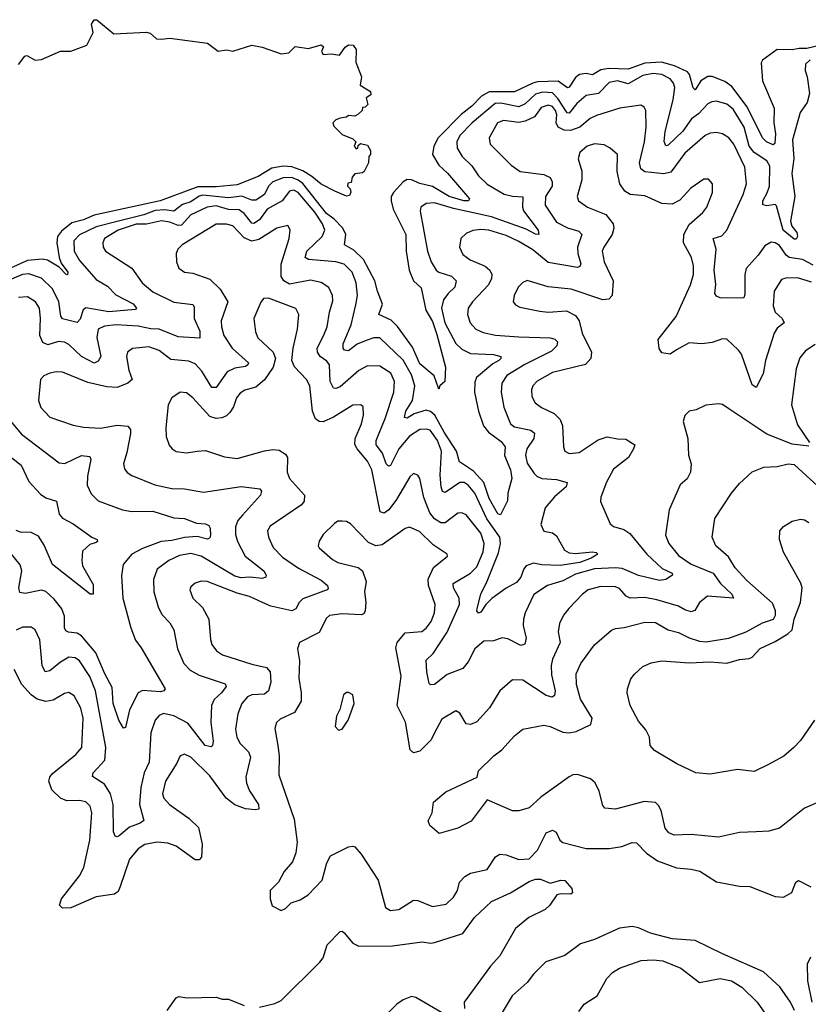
# Model space of a CAD drawing. Extents: x 2057697 to 2160550, y 827490 to 1016834.
# Tile 68 of 256: x 2106931 to 2110682, y 841344 to 846026. Entities that reach past the tile are written whole.
import ezdxf

# ---------------------------------------------------------------- set-up
doc = ezdxf.new("R2010")
doc.units = 0

msp = doc.modelspace()

# ---------------------------------------------------------------- linework, layer by layer
at = {"layer": '0CON20XD'}
for points in [[(2106925, 845812.5), (2106955, 845852.5), (2106965, 845856.7), (2107003.9, 845833.9), (2107035, 845836.7), (2107125, 845876.7), (2107175, 845876.2), (2107250, 845905), (2107280, 845965), (2107272, 846005), (2107285, 846026.2), (2107297.5, 846025), (2107378.7, 845958.7), (2107535, 845967.5), (2107552.3, 845962.3), (2107582.5, 845935), (2107604.2, 845934.2), (2107645, 845938.8), (2107825, 845914.2), (2107875, 845876.7), (2107915, 845883.3), (2107945, 845876.7), (2108035, 845905.8), (2108085, 845896.2), (2108175, 845863.8), (2108210.7, 845869.3), (2108240.7, 845899.3), (2108305, 845888.8), (2108365, 845906), (2108376.4, 845896.4), (2108367.5, 845875), (2108375, 845860), (2108415, 845863.3), (2108453, 845857), (2108480, 845895), (2108495, 845906.2), (2108516.7, 845905), (2108531.2, 845885), (2108530, 845825), (2108557.5, 845755), (2108550, 845715), (2108600, 845685), (2108601.7, 845668.3), (2108580, 845655), (2108587, 845623), (2108575, 845610), (2108561.7, 845608.3), (2108560, 845595), (2108540, 845575), (2108525, 845567.5), (2108495, 845570), (2108485, 845562.5), (2108455, 845557.5), (2108435, 845550), (2108420, 845535), (2108425, 845520), (2108465, 845480), (2108515, 845460), (2108530, 845445), (2108522.5, 845425), (2108531.7, 845411.7), (2108540, 845415), (2108541.7, 845428.3), (2108553, 845437), (2108585, 845430), (2108600, 845405), (2108600, 845385), (2108592.5, 845375), (2108590, 845345), (2108570, 845305), (2108561.7, 845298.3), (2108525, 845292.5), (2108513, 845277), (2108508.3, 845251.7), (2108491.7, 845248.3), (2108490, 845235), (2108502.5, 845222.5), (2108506.2, 845206.2), (2108500, 845190), (2108485, 845186.7), (2108430.8, 845210.8), (2108365, 845244.2), (2108321.2, 845281.2), (2108277.8, 845307.8), (2108225, 845327.1), (2108185, 845329.6), (2108130.5, 845319.5), (2108065, 845281.2), (2107965, 845240.7), (2107865, 845231.1), (2107778, 845232), (2107600, 845165), (2107285, 845097.3), (2107235, 845075.2), (2107179.1, 845060.9), (2107129.9, 845020.1), (2107111.2, 844995), (2107107.3, 844965), (2107118.8, 844895), (2107128.1, 844868), (2107160.8, 844825), (2107157.7, 844812.3), (2107152, 844815), (2107119.4, 844849.4), (2107062.9, 844882.9), (2107037.3, 844887.3), (2106968.8, 844881.2), (2106887.8, 844845)], [(2110735, 845903.6), (2110675, 845889.6), (2110639.1, 845889.1), (2110605, 845883.3), (2110535, 845884.1), (2110465, 845833.1), (2110458.2, 845821.8), (2110463.9, 845735), (2110519.8, 845605), (2110518.6, 845535), (2110526.1, 845483.9), (2110522.9, 845437.1), (2110515, 845430.6), (2110484.2, 845445), (2110465, 845464.2), (2110391.7, 845611.7), (2110318.2, 845708.2), (2110285, 845732.6), (2110225.6, 845755.6), (2110205, 845756.4), (2110170.8, 845735), (2110145, 845693.1), (2110135, 845702.5), (2110116.6, 845765), (2110107.6, 845777.6), (2110046.5, 845806.5), (2109984.2, 845824.2), (2109905, 845819.1), (2109825, 845791.2), (2109734, 845794), (2109695, 845788), (2109655.8, 845764.2), (2109625, 845770.7), (2109593.8, 845765), (2109575, 845751), (2109545, 845705.4), (2109537.1, 845702.9), (2109493.3, 845733.3), (2109395, 845730), (2109371.6, 845725), (2109285, 845683.8), (2109165, 845682.5), (2109127.2, 845662.8), (2109082.2, 845615), (2109030.7, 845575), (2108921.7, 845465), (2108900.5, 845425), (2108894.8, 845385), (2108924.2, 845335), (2108965.9, 845295.9), (2109070, 845175), (2109066.7, 845165), (2109044.2, 845165), (2108974.3, 845185.7), (2108895, 845233.3), (2108835, 845247.4), (2108795, 845264.8), (2108773.9, 845266.1), (2108755, 845254.7), (2108709.2, 845205), (2108698.9, 845185), (2108697.7, 845165), (2108707.9, 845125), (2108768, 845005), (2108770.1, 844925), (2108783.3, 844835), (2108804.3, 844784.3), (2108841.3, 844751.3), (2108863.6, 844645), (2108895, 844591.1), (2108915, 844529.4), (2108955.8, 844374.2), (2108954, 844306), (2108930, 844285), (2108925, 844270), (2108902.5, 844332.5), (2108835, 844390), (2108799.5, 844469.5), (2108727.9, 844567.9), (2108697.7, 844597.7), (2108639.4, 844625), (2108656.3, 844673.7), (2108633, 844735), (2108619.8, 844785), (2108565.8, 844885.8), (2108520.9, 844930.9), (2108476.5, 844955), (2108482.9, 845005), (2108467.7, 845035), (2108427.7, 845077.7), (2108391.3, 845105), (2108277.2, 845247.1), (2108255, 845263.9), (2108225, 845275.9), (2108185, 845274.9), (2108135, 845255.5), (2108114.1, 845235), (2108094.9, 845195.1), (2108055, 845167.6), (2108035, 845168.4), (2107987.5, 845187.5), (2107925, 845179.9), (2107802.3, 845192.3), (2107785, 845187.5), (2107745, 845160.7), (2107705, 845147.4), (2107665, 845115.5), (2107621.9, 845121.9), (2107575, 845118.8), (2107522.2, 845097.8), (2107394, 845066), (2107295, 845040.5), (2107216.3, 845003.7), (2107188.7, 844975), (2107190, 844925), (2107215, 844881.2), (2107295, 844790.3), (2107348.8, 844758.8), (2107387.7, 844717.7), (2107471.4, 844675), (2107487.5, 844655), (2107481.2, 844648.8), (2107355, 844637.1), (2107245, 844655.3), (2107233.8, 844646.2), (2107218.5, 844601.5), (2107205, 844586.5), (2107135, 844603.8), (2107126.4, 844616.4), (2107117, 844685), (2107086.5, 844746.5), (2107035, 844797.7), (2106975, 844817.4), (2106945, 844813.9), (2106851.1, 844775)], [(2110691.4, 845835), (2110669.2, 845815), (2110667.5, 845785), (2110677.5, 845755), (2110688, 845675), (2110677.7, 845632.3), (2110642.9, 845585), (2110607.3, 845455), (2110613.3, 845365), (2110604.7, 845294.7), (2110618.2, 845185), (2110597.6, 845067.6), (2110604.2, 845045), (2110627.3, 845015), (2110630.6, 844995), (2110625, 844982), (2110615, 844982.9), (2110563.4, 845025), (2110531.2, 845141.2), (2110525, 845146.9), (2110485, 845140.7), (2110466.2, 845146.2), (2110465.4, 845165), (2110487.3, 845202.8), (2110497.3, 845235), (2110499.4, 845329.4), (2110485.3, 845355), (2110425.1, 845395.1), (2110401.5, 845425), (2110376.8, 845515), (2110325, 845600.3), (2110295, 845625.3), (2110245, 845638.3), (2110224, 845636), (2110205, 845625.4), (2110160.8, 845579.2), (2110126.9, 845555), (2110085, 845495.9), (2110015, 845429.1), (2110005, 845425.7), (2109996.6, 845446.6), (2110001, 845495), (2110040.2, 845645), (2110046.8, 845703.2), (2110040.6, 845725), (2110025.3, 845745), (2109985, 845766.4), (2109945, 845770.8), (2109895, 845761.6), (2109825, 845720.6), (2109775, 845736), (2109735, 845727.9), (2109685, 845675.8), (2109625, 845666.1), (2109581.9, 845628.1), (2109545, 845581.4), (2109535, 845583.2), (2109490.9, 845650.9), (2109465, 845678.3), (2109417.8, 845682.2), (2109385, 845671.9), (2109335, 845626), (2109305, 845612.4), (2109219.5, 845629.6), (2109192.3, 845627.7), (2109082.8, 845535), (2109024.7, 845475), (2109010.8, 845445), (2109012.7, 845415), (2109035.3, 845375.3), (2109081.4, 845331.4), (2109113.8, 845283.8), (2109155, 845244.6), (2109235, 845196.5), (2109275, 845186.8), (2109324.6, 845184.6), (2109322.5, 845135), (2109327.3, 845117.3), (2109396.8, 845025), (2109401.2, 845005), (2109385, 845006.4), (2109340.3, 845030.3), (2109175, 845089.2), (2108995, 845127.7)], [(2110705, 844859), (2110655.3, 844885.4), (2110591.4, 844895), (2110576.7, 844906.7), (2110545, 844953.1), (2110525, 844965.4), (2110505, 844967.8), (2110475, 844951.1), (2110443.9, 844906.1), (2110387.4, 844842.6), (2110380, 844815), (2110380, 844720), (2110375, 844703.8), (2110365, 844701.4), (2110263.1, 844703.1), (2110245, 844711.1), (2110237.3, 844725), (2110243.3, 844766.7), (2110235.2, 844835), (2110243.4, 844935), (2110230, 844985), (2110271.2, 844998.8), (2110295.2, 845024.8), (2110372.5, 845195), (2110388.6, 845245), (2110381.1, 845325), (2110328.1, 845435), (2110305, 845463.8), (2110275, 845482.9), (2110245, 845489.2), (2110215, 845486.9), (2110191.9, 845475), (2110095, 845391.8), (2110029.2, 845300.8), (2109995, 845294), (2109905, 845303.5), (2109886.3, 845316.3), (2109879.7, 845345), (2109902.5, 845445), (2109911.1, 845515), (2109910, 845595), (2109900.9, 845610.9), (2109885, 845620), (2109785.7, 845605.7), (2109675, 845570.9), (2109644.1, 845555.9), (2109595.5, 845514.5), (2109551.3, 845498.7), (2109520.7, 845500.7), (2109492.5, 845515), (2109482.6, 845535), (2109485.9, 845574.1), (2109480.6, 845595), (2109465, 845613.7), (2109445, 845619.2), (2109410.9, 845609.1), (2109379.7, 845565), (2109335, 845543), (2109305, 845538.1), (2109232.4, 845547.6), (2109204.7, 845535), (2109164.6, 845465), (2109168.9, 845435), (2109269.4, 845335), (2109311.4, 845305), (2109425, 845290.3), (2109455.2, 845275.2), (2109464.1, 845255), (2109464.1, 845235), (2109432.9, 845185), (2109431.2, 845145), (2109485, 845064), (2109536.7, 845036.7), (2109590.8, 845020.7), (2109604.6, 845005), (2109584.2, 844945), (2109585.7, 844915), (2109599.6, 844865), (2109595, 844853.1), (2109585, 844848.2), (2109445, 844871.4), (2109371.8, 844931.8), (2109305, 844972.2), (2109245, 844999.6), (2109162, 845025), (2109125, 845028.9), (2109086.7, 845023.3), (2109055, 845010), (2109030, 844985), (2109023.3, 844945), (2109039.1, 844909.1), (2109074.2, 844885), (2109145, 844854.6), (2109167.1, 844835), (2109177.3, 844815), (2109175.3, 844795), (2109160.7, 844765), (2109084.6, 844685), (2109064.6, 844655), (2109061.1, 844625), (2109074.6, 844585), (2109100.6, 844555), (2109135, 844538.9), (2109195, 844525.9), (2109305, 844518)], [(2110698.1, 844778.1), (2110630.8, 844799.2), (2110575, 844797.3), (2110555, 844790.6), (2110520, 844735), (2110514.6, 844665), (2110524.5, 844635), (2110558.2, 844605), (2110566.9, 844585), (2110535, 844559.1), (2110520.3, 844535), (2110478.2, 844405), (2110467.3, 844342.7), (2110435, 844276.7), (2110415, 844290), (2110364.4, 844435), (2110350.8, 844455), (2110295, 844507.1), (2110275, 844508.6), (2110225, 844491.4), (2110175.5, 844484.5), (2110115, 844489.1), (2110055, 844456.5), (2110025, 844435.5), (2109985, 844441.4), (2109972.2, 844462.2), (2109968.2, 844505), (2110053.9, 844615), (2110122, 844765), (2110136.7, 844815), (2110136.8, 844855), (2110126.8, 844895), (2110088.9, 844965), (2110089.7, 845005), (2110115, 845052.2), (2110181.1, 845108.9), (2110200.5, 845135), (2110226.9, 845205), (2110226.2, 845245), (2110208.3, 845268.3), (2110185, 845268.6), (2110123.1, 845225), (2110071.9, 845168), (2110035, 845148.5), (2109985, 845152.5), (2109905, 845188), (2109834.8, 845194.8), (2109810.1, 845210.1), (2109786.1, 845245), (2109772.5, 845305), (2109774.5, 845385), (2109739.2, 845415), (2109711.2, 845431.2), (2109665, 845436.1), (2109630.8, 845425), (2109595.8, 845395), (2109588.1, 845365), (2109605.4, 845305.4), (2109605.5, 845265.4), (2109582.5, 845185), (2109590, 845165), (2109631.4, 845135), (2109719.8, 845099.8), (2109754.6, 845055), (2109757.1, 845035), (2109749.2, 845005), (2109709.2, 844945), (2109702.3, 844925), (2109711.5, 844875), (2109754.6, 844785), (2109748.7, 844715), (2109732.9, 844697.1), (2109705, 844694.7), (2109555, 844745.3), (2109445, 844756.2), (2109345, 844785.6), (2109325, 844776.9), (2109302.5, 844755), (2109282.7, 844715), (2109278.6, 844685), (2109289.8, 844669.8), (2109309.4, 844659.4), (2109405, 844639.6), (2109445.4, 844635.4), (2109531.7, 844641.7), (2109575, 844620), (2109593.1, 844595), (2109606.7, 844535), (2109651.8, 844445), (2109648.2, 844415), (2109623.2, 844386.8), (2109465, 844348), (2109392.9, 844307.1), (2109372.5, 844285), (2109365, 844266.7), (2109367.9, 844235), (2109383.3, 844205), (2109412.6, 844182.6), (2109473.9, 844153.9), (2109502.8, 844125), (2109512.7, 844095), (2109518.1, 843995), (2109524.3, 843975), (2109545, 843963.9), (2109592.4, 843967.6), (2109682.4, 844027.6), (2109725, 844043.1), (2109775, 844032.5), (2109815, 844032), (2109856.7, 844005), (2109851.2, 843985), (2109826.9, 843945), (2109755, 843888.9), (2109722.7, 843827.3), (2109695.8, 843755), (2109694, 843735), (2109739.5, 843629.6), (2109755.6, 843615.6), (2109805, 843601.2), (2109833.3, 843583.3), (2109915, 843485.3), (2109986.6, 843416.6), (2110034.3, 843395), (2110037.1, 843385), (2110005, 843363.8), (2109975, 843358.8), (2109875, 843383.6), (2109796.4, 843416.4), (2109765, 843420.2), (2109665, 843415.1), (2109575, 843389.8), (2109515, 843357.1), (2109441.1, 843335), (2109377.1, 843292.9), (2109335.3, 843205), (2109327.6, 843175), (2109325.4, 843145), (2109340, 843085), (2109334, 843056), (2109315, 843050.8), (2109252.7, 843082.7), (2109226.3, 843086.3), (2109185, 843072.5), (2109138.5, 843071.5), (2109095.4, 843034.6), (2109065, 842972.5), (2109039.2, 842940.8), (2108965, 842912.7), (2108905, 842865.5), (2108885, 842862.9), (2108879.5, 842869.5), (2108867.5, 842925), (2108865, 842980), (2108897.4, 843012.6), (2108965, 843113.8), (2109022.4, 843245), (2109022.3, 843275), (2108994.7, 843325), (2108993.5, 843345), (2109075, 843394.2), (2109105.2, 843424.8), (2109135.6, 843495), (2109140.4, 843535), (2109124.2, 843585), (2109055, 843671.8), (2109035, 843680.9), (2109015, 843680), (2108955, 843633.8), (2108935, 843633.4), (2108905, 843653), (2108882, 843682), (2108853.7, 843753.7)], [(2108995, 845127.7), (2108904.3, 845155.7), (2108865, 845152.7), (2108840, 845135), (2108836.4, 845115), (2108870.3, 844925), (2108888, 844875), (2108911.5, 844835), (2108925.2, 844825.2), (2108985, 844807.2), (2109007.1, 844785), (2109001.2, 844755), (2108969.2, 844725), (2108946.6, 844693.4), (2108937.1, 844655), (2108953, 844585), (2109005, 844486), (2109035, 844459.2), (2109075, 844438.9), (2109185, 844434.7), (2109219.4, 844425), (2109220, 844415), (2109209.5, 844405), (2109181, 844389), (2109104.1, 844325), (2109096.8, 844303.2), (2109094.8, 844255.2), (2109113.9, 844163.9), (2109137.6, 844095), (2109161.2, 844065), (2109221.2, 844021.2), (2109240, 843995), (2109236.5, 843953.5), (2109266.2, 843885), (2109271.8, 843845), (2109253.6, 843775), (2109251.4, 843738.6), (2109218, 843672), (2109205, 843676), (2109165, 843749.6), (2109138.7, 843825), (2109089.8, 843879.8), (2109023.7, 843923.7), (2109008.3, 843975), (2108950, 844065), (2108906.4, 844146.4), (2108885, 844163.2), (2108865, 844169.3), (2108807.9, 844152.1), (2108775, 844132), (2108761.1, 844135), (2108767.3, 844165), (2108800, 844215), (2108810.2, 844285), (2108795, 844337.3), (2108755, 844407.1), (2108645, 844513.4), (2108615, 844514), (2108579.2, 844500.8), (2108536.6, 844483.4), (2108495, 844451.1), (2108476.7, 844455), (2108469.4, 844465), (2108469.5, 844485), (2108507.1, 844575), (2108530, 844670), (2108537.8, 844715), (2108531.6, 844775), (2108512.8, 844825), (2108474, 844864), (2108434.8, 844875.3), (2108305, 844886), (2108289.1, 844895), (2108296.5, 844925), (2108370.6, 844995), (2108382.2, 845025), (2108371.9, 845055), (2108335, 845111.7), (2108255, 845203.8), (2108235, 845215.2), (2108215, 845210.5), (2108180, 845165), (2108108.8, 845125), (2108071.6, 845075), (2108045, 845056.3), (2108035, 845058.8), (2107999.4, 845105), (2107975, 845122.6), (2107925, 845124.2), (2107865, 845140.6), (2107822.5, 845135), (2107745, 845097.9), (2107701.5, 845048.5), (2107685, 845047.6), (2107645, 845063.5), (2107605, 845070.4), (2107535, 845054.2), (2107485, 845054.1), (2107398.8, 845025), (2107334.5, 844985), (2107326.2, 844965), (2107328.2, 844945), (2107338.9, 844925), (2107464.7, 844844.7), (2107512.9, 844775), (2107565, 844732.2), (2107665, 844682.9), (2107755, 844671.4), (2107761.1, 844661.1), (2107760.8, 844605), (2107787.6, 844545), (2107788, 844512), (2107685, 844518), (2107595, 844554.5), (2107555, 844556.1), (2107495, 844569.5), (2107390, 844575), (2107335, 844569.2), (2107305, 844554.2), (2107297.3, 844515), (2107317.1, 844425), (2107305, 844402.9), (2107285, 844392.5), (2107225, 844424.8), (2107165, 844481.4), (2107145, 844493.2), (2107115, 844496.3), (2107065, 844480.7), (2107041.3, 844491.3), (2107027, 844525), (2107030, 844605), (2107025.2, 844655.2), (2107005.5, 844685), (2106967.9, 844707.9), (2106925, 844705.3)], [(2109305, 844518), (2109455, 844513.3), (2109477.4, 844507.4), (2109488.8, 844495), (2109485.4, 844475), (2109460.4, 844449.6), (2109333.9, 844386.1), (2109248.5, 844335), (2109225, 844298), (2109220.7, 844255), (2109234.2, 844184.2), (2109266.5, 844105), (2109285, 844090.4), (2109362.9, 844075), (2109379.3, 844059.3), (2109376.9, 844035), (2109343.4, 843985), (2109337.1, 843955), (2109345, 843917.1), (2109378.3, 843868.3), (2109390.6, 843855), (2109415, 843844.1), (2109485, 843839.6), (2109535.5, 843825.5), (2109530.6, 843805), (2109475, 843756.7), (2109431.2, 843705), (2109410.7, 843625), (2109425, 843593.3), (2109465, 843585.4), (2109485, 843572.2), (2109523.3, 843503.3), (2109545, 843491.1), (2109575, 843487.9), (2109655.9, 843495.9), (2109673.2, 843493.2), (2109680.8, 843485), (2109649.5, 843465), (2109595.6, 843445), (2109501.4, 843431.4), (2109415, 843433.2), (2109375, 843441.6), (2109340.6, 843429.4), (2109328.8, 843415), (2109315.3, 843375), (2109295, 843350), (2109245, 843323.3), (2109176.7, 843273.3), (2109148.8, 843245), (2109125, 843208.6), (2109113.8, 843203.8), (2109105.7, 843215), (2109106.5, 843225), (2109124.1, 843295.9), (2109151.6, 843348.4), (2109209, 843491), (2109218.1, 843535), (2109214.8, 843565), (2109153.2, 843653.2), (2109095.5, 843775), (2109065, 843812.6), (2109045, 843824.7), (2109025, 843825.7), (2108955, 843777.9), (2108942.7, 843782.8), (2108935.3, 843805), (2108931, 843861), (2108937.9, 843975), (2108918, 844025), (2108883.7, 844073.7), (2108865, 844079.7), (2108835, 844076.8), (2108785, 844045.2), (2108734.3, 843985), (2108695, 843905.6), (2108685, 843903.3), (2108675, 843914.3), (2108657.2, 843965), (2108626.8, 844005), (2108626.2, 844025), (2108670.1, 844129.9), (2108711.1, 844255), (2108714.7, 844305), (2108696.8, 844345), (2108645, 844378.9), (2108585, 844380.8), (2108545, 844358.4), (2108455, 844280.8), (2108435, 844272), (2108423.8, 844273.8), (2108408.3, 844305), (2108405, 844385.6), (2108392.8, 844402.8), (2108360.4, 844425), (2108347.2, 844445), (2108346.9, 844465), (2108376.9, 844523.1), (2108394.1, 844565), (2108404.7, 844635), (2108421.2, 844688.8), (2108419.6, 844715), (2108402.2, 844752.2), (2108365, 844777.2), (2108315, 844788), (2108215, 844769.3), (2108187.7, 844785), (2108175.3, 844805), (2108175.6, 844864.4), (2108213.5, 844985), (2108217.5, 845027.5), (2108207.1, 845047.1), (2108155, 845034.5), (2108068.5, 844981.5), (2108035, 844973.4), (2107999.5, 844989.6), (2107945, 845045.3), (2107915, 845054.7), (2107865.3, 845054.7), (2107704, 844955), (2107683.8, 844935), (2107676, 844915), (2107677.1, 844875), (2107687.5, 844845), (2107715, 844825.6), (2107755, 844820.6), (2107835, 844791.8), (2107885, 844744.5), (2107920.4, 844685), (2107888.9, 844595), (2107890.3, 844565), (2107902.9, 844525), (2107942.5, 844465), (2108019.6, 844395), (2108017.1, 844385), (2108005, 844377.5), (2107955, 844368.9), (2107918, 844352), (2107865, 844277.3), (2107845, 844276.5), (2107796.8, 844355), (2107765, 844390), (2107735, 844402), (2107650.4, 844410.4), (2107595, 844453.1), (2107545, 844470.8), (2107468, 844462), (2107444.2, 844445), (2107439.5, 844425), (2107449.8, 844359.7), (2107465.5, 844315), (2107445, 844298.5), (2107395, 844277.8), (2107345, 844280.3), (2107255, 844300.6), (2107135, 844350.4), (2107105, 844352.3), (2107073.9, 844346.1), (2107046.5, 844333.5), (2107030.8, 844315), (2107021.2, 844215), (2107031.7, 844181.7), (2107075, 844136.7), (2107185, 844097.8), (2107235, 844088.9), (2107315, 844083.3), (2107395, 844098), (2107445, 844093.1), (2107457.9, 844077.9), (2107458.5, 844058.5), (2107441.5, 843968.5), (2107424.5, 843915), (2107429.8, 843889.8), (2107442.8, 843872.8), (2107465, 843858.5), (2107574.2, 843814.2), (2107655, 843796.8), (2107715, 843794.6), (2107805, 843780), (2107985, 843806.8), (2108073.3, 843795), (2108082, 843785), (2108077.1, 843765), (2107990.2, 843669.8), (2107969.1, 843645), (2107957.6, 843615), (2107957.8, 843577.8), (2107967.5, 843545), (2108002.9, 843475), (2108092.2, 843405), (2108104.2, 843385), (2108101.2, 843375), (2108085, 843369.5), (2108025.8, 843375.7), (2107985, 843372.6), (2107955, 843379.6), (2107795, 843474.8), (2107745, 843487.2), (2107691.9, 843478.1), (2107640.5, 843455), (2107585, 843413.1), (2107566.9, 843365), (2107569.2, 843305), (2107589.2, 843235), (2107607.3, 843197.3), (2107645, 843158.9), (2107664.6, 843125), (2107682.5, 843035), (2107711.8, 842965), (2107742.6, 842932.6), (2107785, 842909.1), (2107907.9, 842867.9), (2107912.5, 842855), (2107890.4, 842825), (2107855.8, 842794.3), (2107843.3, 842765), (2107840, 842685), (2107851.8, 842595), (2107848.6, 842575), (2107841.7, 842568.3), (2107813.8, 842575), (2107730.3, 842680.3), (2107665, 842715.7), (2107615, 842726.9), (2107595, 842717.5), (2107576.2, 842695), (2107555.3, 842635), (2107547.7, 842495), (2107523.5, 842445), (2107506.8, 842375), (2107500.7, 842295), (2107521.4, 842218.6), (2107504.6, 842205.4), (2107453.7, 842186.3), (2107405, 842145.6), (2107395, 842140.6), (2107385, 842143.8), (2107377.9, 842165), (2107375.8, 842295), (2107362.9, 842345), (2107335, 842390.4), (2107276.9, 842426.9), (2107280.5, 842445), (2107335.3, 842505), (2107340.2, 842565), (2107291.4, 842835), (2107265, 842902.9), (2107215, 842977.9), (2107195, 842991.8), (2107165, 842994.6), (2107125, 842971.2), (2107075, 842929.2), (2107052, 842925), (2107037.3, 842955), (2107027.6, 843077.7), (2107005.3, 843125.4), (2106985, 843137.8), (2106945, 843137.7), (2106915, 843123.8)], [(2108853.7, 843753.7), (2108834.6, 843844.6), (2108825, 843860.8), (2108805, 843868.1), (2108787.6, 843852.4), (2108724.1, 843745), (2108686.7, 843695), (2108665, 843679.6), (2108645.3, 843685.4), (2108606, 843885), (2108585, 843927.5), (2108535.8, 843985), (2108525.6, 844005.6), (2108526.2, 844035), (2108556.6, 844105), (2108566.9, 844145), (2108565.6, 844185), (2108554.4, 844194.4), (2108515, 844193.3), (2108423.5, 844136.5), (2108375.2, 844114.7), (2108355, 844116.2), (2108338.8, 844128.8), (2108324.4, 844164.4), (2108312, 844285), (2108295, 844314.5), (2108238.8, 844375), (2108226.1, 844405), (2108232.7, 844465), (2108253.3, 844555), (2108259.6, 844625), (2108245, 844652.2), (2108115, 844701.9), (2108090.3, 844699.7), (2108077.4, 844682.6), (2108044.6, 844605), (2108052, 844542), (2108064.2, 844514.2), (2108137.5, 844445), (2108148.5, 844415), (2108136.5, 844373.5), (2108096, 844314), (2108055, 844279.6), (2108002, 844265), (2107979.9, 844250.1), (2107961.7, 844228.3), (2107947.8, 844185), (2107931.4, 844158.6), (2107915, 844142.2), (2107892.6, 844132.6), (2107865, 844130), (2107835, 844139.6), (2107755, 844227.8), (2107725, 844251.9), (2107694.5, 844255.5), (2107655, 844228.8), (2107637.5, 844195), (2107626.2, 844085), (2107628.5, 844045), (2107642.8, 844002.8), (2107655.8, 843985), (2107675, 843973.6), (2107725, 843967.3), (2107775.4, 843974.6), (2107815, 843977.5), (2107905, 843947.5), (2107965, 843939.1), (2108095, 843975.4), (2108135, 843982.1), (2108165, 843979.1), (2108195, 843959.6), (2108204.6, 843945), (2108203.9, 843875), (2108214.6, 843845), (2108285.3, 843765.3), (2108285, 843736.2), (2108271.4, 843718.6), (2108121.9, 843618.1), (2108110.5, 843595), (2108114.4, 843565.5), (2108136.8, 843516.8), (2108180.9, 843470.9), (2108257.4, 843417.4), (2108365, 843360.7), (2108394.5, 843335), (2108398.2, 843321.8), (2108394, 843315), (2108277.5, 843272.5), (2108260.4, 843255), (2108244.6, 843225.4), (2108225, 843215.4), (2108125, 843238), (2108085.7, 843254.3), (2108025, 843283.2), (2107965, 843299.3), (2107822.5, 843355), (2107795, 843356.4), (2107765, 843346.7), (2107745, 843330), (2107740, 843315), (2107754.4, 843275), (2107801.2, 843231.2), (2107831.5, 843175), (2107838.6, 843078.6), (2107845.6, 843055), (2107866.9, 843025), (2107895.9, 843005.9), (2108035, 842962), (2108105, 842946.2), (2108121.8, 842925), (2108125.3, 842875.3), (2108115, 842834.4), (2108095, 842818.9), (2108035, 842815.3), (2108014.3, 842805.7), (2107987.7, 842775), (2107968.2, 842725), (2107956.9, 842653.1), (2107963.9, 842615), (2107980, 842585), (2108019.1, 842545), (2108028.6, 842518.6), (2108006.5, 842425), (2108010.7, 842395), (2108025, 842358.6), (2108066.7, 842295), (2108067.9, 842272.1), (2108051.5, 842268.5), (2108005, 842274.2), (2107955, 842292.3), (2107913.9, 842323.9), (2107835, 842430.9), (2107745, 842518.8), (2107715, 842533.1), (2107695, 842526), (2107679.2, 842490.8), (2107624.6, 842405), (2107610.4, 842345), (2107616.9, 842325), (2107643.8, 842295), (2107737.9, 842227.9), (2107781.5, 842185), (2107799.4, 842105), (2107796.7, 842043.3), (2107785, 842031.1), (2107765, 842031.1), (2107675.9, 842095.9), (2107635, 842111.2), (2107585, 842115.2), (2107526.7, 842103.3), (2107495, 842083.8), (2107454.1, 842035), (2107408.9, 841905), (2107398.9, 841881.1), (2107382.6, 841867.4), (2107295, 841855.3), (2107175, 841803.6), (2107135, 841802), (2107121.2, 841815), (2107130.6, 841845), (2107214.8, 841955.2), (2107235.8, 841995), (2107264.1, 842125), (2107274.7, 842255), (2107266.7, 842286.8), (2107245, 842306.4), (2107215, 842313.2), (2107155, 842311.8), (2107125, 842323.8), (2107083.8, 842363.8), (2107069.2, 842405), (2107073.8, 842425), (2107085, 842439.5), (2107198.7, 842531.3), (2107226.2, 842565), (2107232.4, 842705), (2107222.4, 842752.4), (2107190.9, 842810.9), (2107165, 842826.2), (2107145, 842822.5), (2107090.2, 842789.7), (2107055, 842783.8), (2107014.4, 842794.5), (2106985, 842816.2), (2106941.8, 842865), (2106905, 842935.6)], [(2110715, 844481.8), (2110669.1, 844450.9), (2110642.4, 844417.6), (2110623.9, 844366.1), (2110602.9, 844195), (2110630.3, 844100.3), (2110687.8, 844015)], [(2110685, 843998), (2110605, 844007.1), (2110485, 844055.9), (2110305, 844175.5), (2110275, 844195.8), (2110255, 844200), (2110195, 844194), (2110148.8, 844171.2), (2110115, 844164), (2110095.6, 844144.5), (2110087.5, 844115), (2110109.4, 844035), (2110112.2, 843955), (2110125.6, 843915), (2110121.4, 843875), (2110106.8, 843843.2), (2110073.3, 843815), (2110020.8, 843695), (2110003.1, 843575), (2110018.5, 843535), (2110065, 843478.2), (2110125, 843437.2), (2110230, 843395), (2110264.8, 843344.8), (2110318.2, 843295), (2110325.8, 843275), (2110203.3, 843285), (2110165.5, 843255), (2110143.3, 843216.7), (2110125, 843210.9), (2110095, 843219.2), (2110065, 843237.7), (2109961.7, 843268.3), (2109905, 843278.6), (2109834.7, 843274.7), (2109815.7, 843285.7), (2109785, 843321.8), (2109765, 843330), (2109695, 843331.6), (2109635, 843314.6), (2109608.2, 843295), (2109542.9, 843227.1), (2109517.8, 843195), (2109498.5, 843155), (2109492.1, 843115), (2109502.5, 843065), (2109465, 842985.7), (2109458.8, 842955), (2109461.4, 842911.4), (2109478.1, 842835), (2109475, 842812.9), (2109464.5, 842805.4), (2109435, 842813), (2109325, 842885.4), (2109275, 842887.5), (2109215, 842834.4), (2109166.4, 842753.7), (2109105, 842687.9), (2109075, 842674.5), (2109055, 842678.1), (2109025, 842728.8), (2109005, 842740), (2108939.4, 842700.6), (2108904.7, 842635.3), (2108888.7, 842601.3), (2108835, 842547.5), (2108805, 842540), (2108789.2, 842555), (2108765.9, 842685.9), (2108726.8, 842765), (2108745.4, 842905), (2108720, 843040), (2108726.5, 843065), (2108765, 843110.5), (2108843.5, 843116.5), (2108865, 843133.5), (2108888.2, 843165), (2108904.7, 843205), (2108907.3, 843245), (2108875.3, 843335), (2108874.7, 843365.3), (2108899.4, 843420.6), (2108965.5, 843474.5), (2108963.8, 843485), (2108898.5, 843528.5), (2108832.3, 843592.3), (2108785, 843612.5), (2108765, 843606.5), (2108655, 843529.6), (2108625, 843524.5), (2108590.2, 843540.2), (2108505, 843628.8), (2108485, 843640), (2108465, 843642), (2108445, 843641.2), (2108428.7, 843631.3), (2108375, 843578), (2108355, 843546.7), (2108351.4, 843525), (2108355.8, 843515), (2108419.3, 843459.3), (2108445, 843444.6), (2108540.8, 843420.8), (2108561.4, 843405), (2108578.5, 843355), (2108570.5, 843305), (2108577.2, 843257.2), (2108574.6, 843215.4), (2108568.5, 843201.5), (2108555, 843195.5), (2108465, 843201.1), (2108405, 843193.3), (2108389.8, 843180.2), (2108355, 843112.5), (2108262, 843065), (2108253.1, 843035), (2108262.4, 842977.6), (2108259.6, 842895), (2108270.8, 842825), (2108270, 842785), (2108238.4, 842731.6), (2108169.6, 842700.4), (2108151.9, 842685), (2108145.5, 842655), (2108159.7, 842575), (2108166, 842525), (2108163.3, 842435), (2108237.3, 842225), (2108250.6, 842115), (2108244, 842065), (2108228.3, 842021.7), (2108188.8, 841975), (2108162.5, 841925), (2108123.3, 841885), (2108122.5, 841845), (2108131.7, 841811.7), (2108175, 841790), (2108195, 841800), (2108223, 841827), (2108265, 841840.6), (2108304, 841865), (2108370.6, 841935), (2108392.8, 842017.2), (2108409.1, 842050.9), (2108495, 842093.3), (2108515, 842096.7), (2108525, 842093.3), (2108555, 842058.8), (2108636.2, 841935), (2108671.2, 841805), (2108695, 841790), (2108735, 841794.3), (2108805, 841840), (2108825, 841838.5), (2108895, 841808.5), (2108959.7, 841820.3), (2108995, 841852.9), (2109012.9, 841885), (2109023.3, 841925), (2109047.8, 841952.2), (2109075, 841967.3), (2109155.3, 841984.7), (2109194.7, 842045.3), (2109215, 842058.5), (2109244.4, 842055.6), (2109305, 842032.1), (2109355, 842035.5), (2109395, 842076.9), (2109435, 842159.4), (2109465, 842172.5), (2109482.5, 842162.5), (2109500.5, 842125), (2109514.2, 842114.2), (2109625.8, 842085.7), (2109735, 842085.8), (2109795, 842095.3), (2109845, 842113.1), (2109865, 842111.8), (2109913.5, 842063.5), (2109965, 842027), (2110055, 841992.5), (2110125, 841987.5), (2110167.2, 841977.2), (2110245, 841926.8), (2110355, 841906.4), (2110404.6, 841904.6), (2110525, 841857.5), (2110565, 841854.4), (2110603.6, 841876.4), (2110623.1, 841925), (2110635, 841933.6), (2110695, 841903.1)], [(2106881.2, 844125), (2106938.9, 844055), (2107119.1, 843919.1), (2107145.7, 843915.7), (2107225, 843953.4), (2107265, 843949.4), (2107269.6, 843935), (2107253.4, 843855), (2107252.8, 843812.8), (2107270.9, 843770.9), (2107305, 843738.1), (2107420, 843695), (2107465, 843688.2), (2107565, 843688.4), (2107665, 843657.3), (2107715, 843654.7), (2107772.4, 843632.4), (2107815, 843628.5), (2107830.9, 843620.9), (2107837.6, 843607.6), (2107838.8, 843575), (2107835, 843561.9), (2107825, 843555.4), (2107775, 843569.1), (2107715, 843563.3), (2107655, 843549.6), (2107604.4, 843545.6), (2107515, 843512.4), (2107465.2, 843484.8), (2107422.5, 843435), (2107416, 843384), (2107421.8, 843275), (2107459.1, 843135), (2107481.9, 843075), (2107508.8, 843038.8), (2107623.1, 842845), (2107616.2, 842835), (2107600.5, 842829.5), (2107515, 842836.9), (2107495, 842825.8), (2107452.7, 842745), (2107435, 842660), (2107425, 842657.5), (2107402.9, 842695), (2107376.4, 842775), (2107371, 842851), (2107335.7, 842915), (2107293, 843015), (2107225, 843096.6), (2107205, 843108.6), (2107163.3, 843113.3), (2107150.5, 843120.4), (2107144.7, 843135), (2107145, 843190), (2107131.8, 843225), (2107095, 843270.5), (2107055, 843307.3), (2107035, 843313.8), (2106957.8, 843297.8), (2106932.3, 843302.3), (2106926.2, 843325), (2106941.1, 843405), (2106934.1, 843434.1), (2106865, 843517.5)], [(2106738.9, 844065), (2106937.3, 843907.3), (2106975, 843830.9), (2107030.6, 843770.6), (2107055, 843752.9), (2107106.3, 843736.3), (2107118.4, 843675), (2107135, 843655.4), (2107185, 843628.2), (2107275, 843565.5), (2107300, 843555), (2107301.2, 843545), (2107295, 843540), (2107265, 843530.6), (2107230.4, 843499.6), (2107226.2, 843455), (2107230, 843430), (2107280.3, 843340.3), (2107280, 843295), (2107265.9, 843294.1), (2107086.7, 843435), (2107048.1, 843528.1), (2107020.5, 843570.5), (2106985, 843587.9), (2106935, 843590), (2106915, 843597.1)], [(2110745, 842311.2), (2110665, 842276.7), (2110545, 842181.1), (2110495, 842168.1), (2110435, 842164.5), (2110355, 842161.4), (2110255, 842139.4), (2110125, 842151.1), (2110045, 842148.1), (2110019.1, 842159.1), (2110001.7, 842181.7), (2109982.5, 842265), (2109970, 842290), (2109955, 842303.1), (2109902.2, 842307.8), (2109765, 842272), (2109715, 842277.5), (2109705, 842290), (2109688.3, 842358.3), (2109667.9, 842397.9), (2109645.6, 842415.6), (2109585, 842437.1), (2109562.5, 842435), (2109545, 842425.7), (2109410.2, 842329.8), (2109355, 842278.1), (2109305, 842264.4), (2109275, 842264.3), (2109154.1, 842315.9), (2109078, 842215), (2109015, 842182.5), (2108926.4, 842156.4), (2108882.5, 842195), (2108873.9, 842216.1), (2108893.8, 842255), (2108898.8, 842305), (2108958.8, 842355), (2109107.5, 842425), (2109113.3, 842455), (2109185.8, 842525), (2109225.3, 842554.7), (2109285, 842620.8), (2109325, 842652.5), (2109425, 842672.2), (2109455, 842665.4), (2109515, 842638.9), (2109545.3, 842634.6), (2109578.4, 842641.6), (2109647.5, 842675), (2109654.5, 842705), (2109598.4, 842795), (2109579.7, 842865), (2109578.8, 842915), (2109600.5, 842965), (2109665, 843052.9), (2109746.3, 843123.7), (2109765, 843131.9), (2109806.6, 843136.6), (2109905, 843160.7), (2109955, 843159.3), (2110015.6, 843125.6), (2110065, 843111.8), (2110115, 843087), (2110165, 843070.2), (2110195, 843067.9), (2110304.8, 843085.2), (2110387.1, 843115), (2110465, 843158.5), (2110516.9, 843175), (2110525.6, 843195), (2110525.7, 843215.7), (2110511.6, 843251.6), (2110389.5, 843359.5), (2110335, 843420), (2110302.3, 843472.2), (2110241.9, 843525), (2110224.4, 843565), (2110238.5, 843655), (2110317.5, 843775), (2110355, 843820), (2110415, 843875.8), (2110471.3, 843898.7), (2110535, 843901.2), (2110586, 843914), (2110615, 843911.5), (2110765, 843773.5)], [(2110711.2, 842695), (2110645, 842598), (2110614, 842565), (2110566.3, 842523.7), (2110493.3, 842485), (2110425, 842452), (2110345, 842460), (2110215, 842439.2), (2110147.5, 842445), (2110057.6, 842487.6), (2109951.3, 842551.3), (2109930, 842575), (2109926.7, 842615), (2109909.5, 842649.6), (2109875, 842690), (2109834.3, 842764.3), (2109820.8, 842825), (2109822, 842845), (2109838.8, 842891.2), (2109855, 842913.8), (2109895, 842950), (2109935, 842967.5), (2109985, 842976.9), (2110115, 842968.5), (2110215, 842972.2), (2110295, 842966.6), (2110355, 842983.2), (2110401.3, 842988.7), (2110415, 842994.5), (2110453.3, 843036.8), (2110525, 843069.6), (2110585, 843105.3), (2110605.3, 843125), (2110615.3, 843175), (2110645.4, 843255), (2110652.9, 843325), (2110646.7, 843346.7), (2110564.5, 843494.5), (2110546, 843555), (2110546.2, 843595), (2110564.2, 843615.8), (2110605, 843641.2), (2110645, 843651.2), (2110665, 843648), (2110685, 843635.7)], [(2108448.3, 842648.3), (2108465, 842652.5), (2108493.3, 842695), (2108522, 842775), (2108516.2, 842815), (2108495, 842826.2), (2108485, 842826.2), (2108471.2, 842815), (2108453.9, 842746.1), (2108438.8, 842715), (2108432.5, 842665), (2108448.3, 842648.3)], [(2108071.3, 841331.3), (2108145, 841348.2), (2108175, 841362.7), (2108359.2, 841545), (2108374.4, 841565.6), (2108393, 841627), (2108455, 841690), (2108465, 841691.2), (2108475, 841684.2), (2108515.3, 841635.3), (2108545, 841621.2), (2108705, 841622.8), (2108845, 841641.5), (2108885, 841634.6), (2108905, 841637.7), (2109038.7, 841681.3), (2109095, 841757.5), (2109175, 841833.1), (2109266.4, 841873.6), (2109355, 841928.5), (2109385, 841938.9), (2109408.8, 841938.8), (2109455, 841920), (2109505, 841934.3), (2109525, 841932.5), (2109557.5, 841895), (2109560, 841875), (2109552.5, 841867.5), (2109505, 841870), (2109485.9, 841864.1), (2109453.3, 841815), (2109431.2, 841795), (2109353.3, 841756.7), (2109289.2, 841705), (2109215, 841574), (2109170.5, 841525), (2109045.4, 841355), (2109046.2, 841325)], [(2110617.1, 841315), (2110597.5, 841355), (2110547.4, 841427.4), (2110468.9, 841498.9), (2110274.8, 841584.8), (2110145, 841648.1), (2110035, 841654.8), (2109932.3, 841682.3), (2109875, 841707.8), (2109845, 841714.7), (2109784, 841706), (2109665, 841653.1), (2109598.3, 841631.7), (2109524.5, 841575.5), (2109433.2, 841546.8), (2109375, 841488), (2109345, 841447.1), (2109274.3, 841385), (2109225.7, 841305)], [(2110692.1, 841567.9), (2110676.5, 841535), (2110678.1, 841455), (2110699.4, 841355)], [(2109590.7, 841309.3), (2109616, 841345), (2109677.5, 841385), (2109723.3, 841466.7), (2109750.8, 841495), (2109785, 841516.5), (2109888, 841552), (2109945, 841556.2), (2109991.2, 841551.2), (2110076.4, 841516.4), (2110165, 841447.7), (2110263.9, 841466.1), (2110317.5, 841455), (2110365.5, 841425), (2110439.1, 841355), (2110486.7, 841286.8)], [(2107632, 841315), (2107675.8, 841374.2), (2107688, 841382), (2107725.8, 841374.2), (2107865, 841378), (2107895, 841369.2), (2107925, 841369.2), (2107998.5, 841338.5)], [(2108938.1, 841305), (2108815, 841376.7), (2108795, 841380.7), (2108755, 841365.4), (2108725, 841344.6), (2108675.9, 841295)]]:
    msp.add_lwpolyline(points, dxfattribs=at)

doc.saveas('drawing.dxf')
